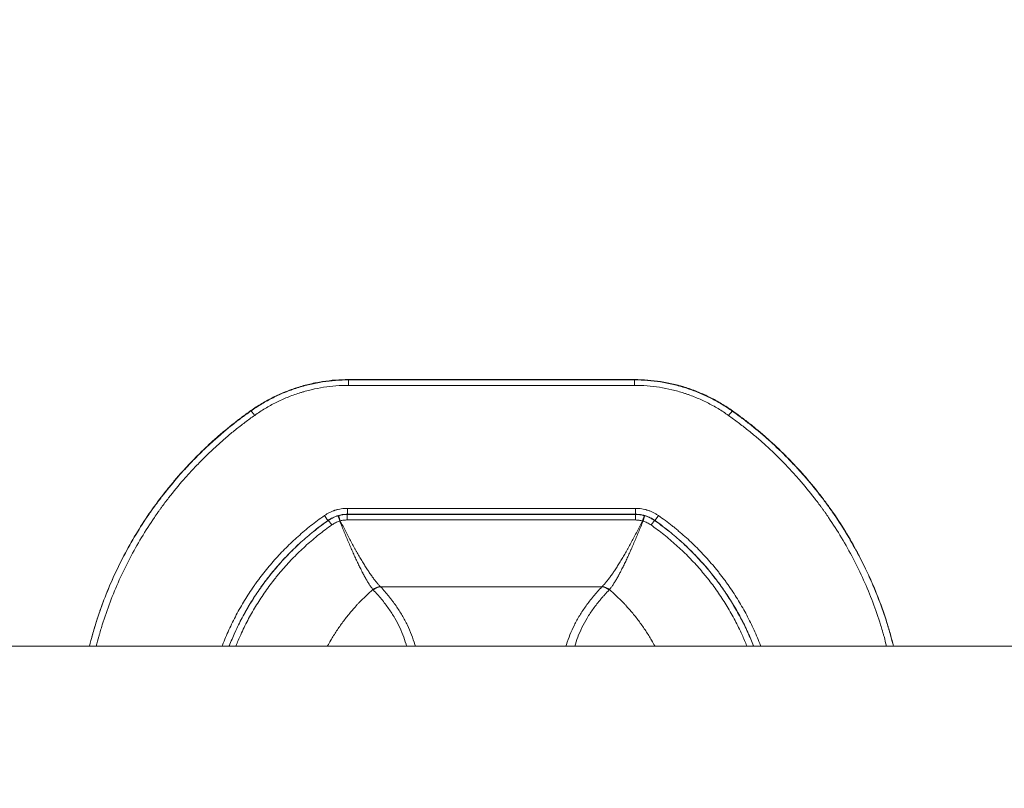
# Model space of a CAD drawing. Header units: millimetres. Extents: x -10 to 594, y 0 to 420.
# Tile 248 of 256: x 210.99 to 218.38, y 238.87 to 244.64. Entities that reach past the tile are written whole.
import ezdxf

# ---------------------------------------------------------------- set-up
doc = ezdxf.new("R2010")
doc.units = ezdxf.units.MM
doc.layers.add('1', color=7, linetype='Continuous', true_color=0xffffff)

msp = doc.modelspace()

# ---------------------------------------------------------------- linework, layer by layer
at = {"layer": '1', "color": 155, "linetype": 'Continuous', "lineweight": 13}
for p, q in [((213.4459, 240.927), (213.4458, 240.9256)), ((215.6089, 240.9255), (215.609, 240.927)), ((213.3022, 240.8801), (213.3023, 240.8814)), ((215.7526, 240.8813), (215.7525, 240.88)), ((215.356, 240.382), (213.6955, 240.382))]:
    msp.add_line(p, q, dxfattribs=at)
at = {"layer": '1', "color": 155, "linetype": 'Continuous', "lineweight": 18}
msp.add_line((257.0753, 239.935), (209.8742, 239.935), dxfattribs=at)
msp.add_line((257.0753, 239.935), (209.8742, 239.935), dxfattribs=at)
at = {"layer": '1', "color": 155, "linetype": 'Continuous', "lineweight": 13}
for centre, major_axis, ratio, start_param, end_param in [((213.4552, 241.8859), (0, -0.05), 0.003341, 3.176495, 4.521793), ((215.6013, 241.8859), (0, -0.05), 0.003341, 3.176495, 4.521793), ((212.7506, 241.6615), (0.0289, -0.0408), 0.096842, 1.712502, 3.114838), ((216.3072, 241.6603), (-0.029, -0.0408), 0.102431, 3.172199, 4.574804), ((213.2736, 240.9223), (-0.0288, 0.0409), 0.05969, 1.661031, 3.1149), ((213.3908, 240.8679), (-0.0138, 0.0481), 0.003823, 4.880907, 6.250547), ((213.3929, 240.8685), (-0.0133, 0.0482), 0.045276, 4.887101, 6.250377), ((213.4458, 240.8756), (0, 0.05), 0.003341, 0.034902, 1.400825), ((213.4459, 240.977), (0, 0.05), 0.003341, 3.176495, 4.599709), ((215.6089, 240.8756), (0, 0.05), 0.003341, 0.034902, 1.400825), ((215.609, 240.9769), (0, 0.05), 0.003341, 3.176495, 4.599709), ((215.6618, 240.8684), (0.0133, 0.0482), 0.051716, 0.034589, 1.397865), ((215.6638, 240.8678), (0.0138, 0.0481), 0.010252, 0.034477, 1.404116), ((215.7813, 240.9222), (0.0288, 0.0409), 0.065143, 3.172143, 4.626014), ((213.3309, 240.8392), (-0.0288, 0.0409), 0.055729, 4.855282, 6.256499), ((215.7238, 240.8391), (0.0288, 0.0409), 0.061185, 0.030543, 1.431756), ((213.6935, 240.29), (-0.0758, -0.0652), 0.902823, 4.053669, 4.665478), ((213.6956, 240.2877), (-0.0736, -0.0677), 0.902701, 4.020769, 4.634929), ((215.3561, 240.2876), (-0.0729, 0.0684), 0.900735, 4.801174, 5.415334), ((215.3582, 240.2899), (-0.0751, 0.066), 0.90093, 4.770978, 5.382787)]:
    msp.add_ellipse(centre, major_axis=major_axis, ratio=ratio, start_param=start_param, end_param=end_param, dxfattribs=at)
at = {"layer": '1', "color": 155, "linetype": 'Continuous', "lineweight": 18}
for points, degree, knots in [([(284.5775, 228.952), (284.0629, 228.9537), (280.55, 228.9634), (275.5603, 228.9666), (269.0914, 228.9802), (261.365, 228.9915), (253.093, 229.0168), (246.1426, 229.049), (237.9324, 229.0832), (229.7221, 229.1468), (221.4104, 229.2176), (213.4798, 229.2702), (206.5459, 229.3815), (201.6653, 229.4947), (198.0087, 229.6097), (195.2838, 229.7122), (192.5623, 229.8322), (189.8445, 229.9721), (187.1323, 230.1347), (184.0013, 230.3579), (180.6656, 230.6437), (177.6764, 230.9464), (175.0308, 231.254), (172.7261, 231.5541), (170.7602, 231.8342), (169.0929, 232.0893), (167.4314, 232.3618), (165.7771, 232.6521), (164.1317, 232.9614), (162.4961, 233.2899), (160.8704, 233.6384), (159.2551, 234.0075), (157.6503, 234.3986), (156.0563, 234.8116), (154.4731, 235.2471), (153.0632, 235.6582), (151.8138, 236.0415), (150.5694, 236.4394), (149.3323, 236.855), (148.3094, 237.2112), (147.2341, 237.598), (146.0135, 238.0515), (144.899, 238.4795), (143.9937, 238.8395), (142.8887, 239.2923), (141.6886, 239.7983), (140.4932, 240.3166), (139.2067, 240.8922), (137.7303, 241.5763), (136.264, 242.2794), (134.678, 243.0648), (132.8161, 244.0185), (131.1016, 244.9316), (129.3667, 245.8869), (127.7818, 246.7884), (126.4595, 247.5595), (125.26, 248.2694), (124.2258, 248.9078), (123.5002, 249.3548), (122.9184, 249.7159), (122.4836, 249.9833)], 5, [0, 0, 0, 0, 0, 0, 0.015283, 0.104343, 0.148209, 0.192151, 0.229502, 0.260994, 0.310796, 0.392089, 0.436031, 0.476403, 0.496728, 0.517047, 0.537355, 0.544946, 0.557655, 0.577946, 0.598232, 0.618517, 0.638809, 0.657882, 0.668046, 0.678219, 0.688402, 0.698585, 0.708746, 0.718887, 0.729009, 0.739114, 0.749204, 0.759282, 0.76935, 0.779412, 0.78947, 0.799529, 0.804424, 0.809593, 0.819664, 0.829745, 0.833077, 0.83984, 0.849951, 0.856739, 0.860082, 0.870232, 0.880405, 0.890596, 0.900782, 0.910962, 0.921136, 0.935843, 0.956181, 0.961791, 0.973179, 0.97845, 0.983951, 1, 1, 1, 1, 1, 1]), ([(122.4836, 249.9833), (122.9184, 249.7159), (123.5002, 249.3548), (124.2258, 248.9078), (125.26, 248.2694), (126.4595, 247.5595), (127.7818, 246.7884), (129.3667, 245.8869), (131.1016, 244.9316), (132.8161, 244.0185), (134.678, 243.0648), (136.264, 242.2794), (137.7303, 241.5763), (139.2067, 240.8922), (140.4932, 240.3166), (141.6886, 239.7983), (142.8887, 239.2923), (143.9937, 238.8395), (144.899, 238.4795), (146.0135, 238.0515), (147.2341, 237.598), (148.3094, 237.2112), (149.3323, 236.855), (150.5694, 236.4394), (151.8138, 236.0415), (153.0632, 235.6582), (154.4731, 235.2471), (156.0563, 234.8116), (157.6503, 234.3986), (159.2551, 234.0075), (160.8704, 233.6384), (162.4961, 233.2899), (164.1317, 232.9614), (165.7771, 232.6521), (167.4314, 232.3618), (169.0929, 232.0893), (170.7602, 231.8342), (172.7261, 231.5541), (175.0308, 231.254), (177.6764, 230.9464), (180.6656, 230.6437), (184.0013, 230.3579), (187.1323, 230.1347), (189.8445, 229.9721), (192.5623, 229.8322), (195.2838, 229.7122), (198.0087, 229.6097), (201.6653, 229.4947), (206.5459, 229.3815), (213.4798, 229.2702), (221.4104, 229.2176), (229.7221, 229.1468), (237.9324, 229.0832), (246.1426, 229.049), (253.093, 229.0168), (261.365, 228.9915), (269.0914, 228.9802), (275.5603, 228.9666), (280.55, 228.9634), (284.0629, 228.9537), (284.5775, 228.952)], 5, [0, 0, 0, 0, 0, 0, 0.016049, 0.02155, 0.026821, 0.038209, 0.043819, 0.064157, 0.078864, 0.089038, 0.099218, 0.109404, 0.119595, 0.129768, 0.139918, 0.143261, 0.150049, 0.16016, 0.166923, 0.170255, 0.180336, 0.190407, 0.195576, 0.200471, 0.21053, 0.220588, 0.23065, 0.240718, 0.250796, 0.260886, 0.270991, 0.281113, 0.291254, 0.301415, 0.311598, 0.321781, 0.331954, 0.342118, 0.361191, 0.381483, 0.401768, 0.422054, 0.442345, 0.455054, 0.462645, 0.482953, 0.503272, 0.523597, 0.563969, 0.607911, 0.689204, 0.739006, 0.770498, 0.807849, 0.851791, 0.895657, 0.984717, 1, 1, 1, 1, 1, 1]), ([(284.8918, 228.8329), (284.3143, 228.8347), (280.7384, 228.844), (275.6857, 228.8459), (269.1536, 228.8579), (261.3639, 228.8673), (253.0915, 228.8905), (246.1409, 228.9208), (237.9303, 228.953), (229.7195, 229.0144), (221.4076, 229.0831), (213.4743, 229.1337), (206.536, 229.2433), (201.6513, 229.3553), (197.9908, 229.4694), (195.2621, 229.5714), (192.5362, 229.6908), (189.8134, 229.8303), (187.0949, 229.9925), (183.9554, 230.2156), (180.6096, 230.5014), (177.61, 230.8043), (174.9544, 231.1123), (172.6406, 231.413), (170.6666, 231.6937), (168.9917, 231.9496), (167.3224, 232.2229), (165.66, 232.5142), (164.006, 232.8246), (162.3615, 233.1545), (160.7268, 233.5044), (159.102, 233.8752), (157.4877, 234.2682), (155.8839, 234.6833), (154.2909, 235.121), (152.8716, 235.5344), (151.614, 235.9199), (150.3621, 236.3198), (149.1175, 236.7376), (148.0877, 237.0959), (147.0058, 237.4848), (145.7785, 237.9403), (144.6577, 238.3704), (143.7468, 238.7323), (142.6362, 239.187), (141.4304, 239.6951), (140.2293, 240.2154), (138.9366, 240.7935), (137.454, 241.4799), (135.9818, 242.1854), (134.3901, 242.973), (132.5222, 243.9292), (130.802, 244.8447), (129.0623, 245.8022), (127.4732, 246.7053), (126.1482, 247.4776), (124.9458, 248.1888), (123.9094, 248.8282), (123.1824, 249.2757), (122.5998, 249.6372), (122.1647, 249.9045)], 5, [0, 0, 0, 0, 0, 0, 0.017123, 0.106016, 0.1498, 0.19366, 0.230941, 0.262374, 0.312083, 0.393224, 0.437084, 0.477381, 0.497668, 0.517949, 0.53822, 0.545796, 0.558481, 0.578734, 0.598982, 0.619229, 0.639484, 0.658521, 0.668666, 0.67882, 0.688984, 0.699148, 0.70929, 0.719412, 0.729515, 0.739601, 0.749672, 0.759731, 0.769781, 0.779824, 0.789864, 0.799904, 0.80479, 0.809948, 0.820001, 0.830063, 0.833388, 0.840139, 0.850232, 0.857006, 0.860343, 0.870475, 0.880628, 0.8908, 0.900968, 0.911128, 0.921284, 0.935963, 0.956263, 0.961862, 0.973229, 0.97849, 0.983981, 1, 1, 1, 1, 1, 1]), ([(122.1647, 249.9045), (122.5998, 249.6372), (123.1824, 249.2757), (123.9094, 248.8282), (124.9458, 248.1888), (126.1482, 247.4776), (127.4732, 246.7053), (129.0623, 245.8022), (130.802, 244.8447), (132.5222, 243.9292), (134.3901, 242.973), (135.9818, 242.1854), (137.454, 241.4799), (138.9366, 240.7935), (140.2293, 240.2154), (141.4304, 239.6951), (142.6362, 239.187), (143.7468, 238.7323), (144.6577, 238.3704), (145.7785, 237.9403), (147.0058, 237.4848), (148.0877, 237.0959), (149.1175, 236.7376), (150.3621, 236.3198), (151.614, 235.9199), (152.8716, 235.5344), (154.2909, 235.121), (155.8839, 234.6833), (157.4877, 234.2682), (159.102, 233.8752), (160.7268, 233.5044), (162.3615, 233.1545), (164.006, 232.8246), (165.66, 232.5142), (167.3224, 232.2229), (168.9917, 231.9496), (170.6666, 231.6937), (172.6406, 231.413), (174.9544, 231.1123), (177.61, 230.8043), (180.6096, 230.5014), (183.9554, 230.2156), (187.0949, 229.9925), (189.8134, 229.8303), (192.5362, 229.6908), (195.2621, 229.5714), (197.9908, 229.4694), (201.6513, 229.3553), (206.536, 229.2433), (213.4743, 229.1337), (221.4076, 229.0831), (229.7195, 229.0144), (237.9303, 228.953), (246.1409, 228.9208), (253.0915, 228.8905), (261.3639, 228.8673), (269.1536, 228.8579), (275.6857, 228.8459), (280.7384, 228.844), (284.3143, 228.8347), (284.8918, 228.8329)], 5, [0, 0, 0, 0, 0, 0, 0.016019, 0.02151, 0.026771, 0.038138, 0.043737, 0.064037, 0.078716, 0.088872, 0.099032, 0.1092, 0.119372, 0.129525, 0.139657, 0.142994, 0.149768, 0.159861, 0.166612, 0.169937, 0.179999, 0.190052, 0.19521, 0.200096, 0.210136, 0.220176, 0.230219, 0.240269, 0.250328, 0.260399, 0.270485, 0.280588, 0.29071, 0.300852, 0.311016, 0.32118, 0.331334, 0.341479, 0.360516, 0.380771, 0.401018, 0.421266, 0.441519, 0.454204, 0.46178, 0.482051, 0.502332, 0.522619, 0.562916, 0.606776, 0.687917, 0.737626, 0.769059, 0.80634, 0.8502, 0.893984, 0.982877, 1, 1, 1, 1, 1, 1]), ([(130.6289, 243.3076), (130.8637, 243.1835), (131.3909, 242.9065), (132.213, 242.4799), (133.3342, 241.91), (134.7615, 241.2052), (136.26, 240.4886), (137.7707, 239.7907), (139.0908, 239.2018), (140.3168, 238.6719), (141.5469, 238.1548), (142.6819, 237.6911), (143.6181, 237.3201), (144.7661, 236.8807), (146.0214, 236.4159), (147.1314, 236.018), (148.1901, 235.6506), (149.467, 235.2232), (150.7522, 234.8138), (152.0447, 234.4189), (153.5039, 233.9951), (155.1391, 233.5472), (156.7843, 233.1229), (158.4395, 232.7215), (160.1041, 232.343), (161.7775, 231.9862), (163.4594, 231.6504), (165.1496, 231.3345), (166.8469, 231.0386), (168.5495, 230.7613), (170.2563, 230.502), (172.2642, 230.2182), (174.6169, 229.9145), (177.3154, 229.6037), (180.3599, 229.2988), (183.7491, 229.0122), (186.9254, 228.7892), (189.6719, 228.6276), (192.4167, 228.4893), (195.1618, 228.3713), (197.9076, 228.271), (201.586, 228.1593), (206.4897, 228.051), (213.4483, 227.9469), (221.3931, 227.9028), (229.7054, 227.8412), (237.9192, 227.7866), (246.1325, 227.7612), (253.0843, 227.7367), (261.3592, 227.7204), (269.3568, 227.7174), (276.097, 227.7106), (281.3557, 227.7137), (285.1358, 227.7053), (285.9197, 227.703)], 5, [0, 0, 0, 0, 0, 0, 0.00874, 0.019595, 0.030455, 0.041323, 0.052195, 0.063047, 0.073876, 0.077443, 0.084684, 0.095471, 0.102687, 0.106241, 0.116996, 0.12774, 0.133254, 0.138476, 0.149208, 0.159939, 0.170674, 0.181415, 0.192166, 0.202931, 0.213711, 0.22451, 0.235328, 0.246169, 0.257032, 0.267897, 0.278749, 0.289592, 0.309941, 0.331589, 0.353231, 0.374873, 0.39652, 0.410078, 0.418176, 0.439843, 0.461519, 0.483203, 0.526275, 0.573154, 0.659881, 0.713012, 0.746609, 0.786457, 0.833337, 0.880134, 0.975148, 1, 1, 1, 1, 1, 1]), ([(285.9197, 227.703), (285.1358, 227.7053), (281.3557, 227.7137), (276.097, 227.7106), (269.3568, 227.7174), (261.3592, 227.7204), (253.0843, 227.7367), (246.1325, 227.7612), (237.9192, 227.7866), (229.7054, 227.8412), (221.3931, 227.9028), (213.4483, 227.9469), (206.4897, 228.051), (201.586, 228.1593), (197.9076, 228.271), (195.1618, 228.3713), (192.4167, 228.4893), (189.6719, 228.6276), (186.9254, 228.7892), (183.7491, 229.0122), (180.3599, 229.2988), (177.3154, 229.6037), (174.6169, 229.9145), (172.2642, 230.2182), (170.2563, 230.502), (168.5495, 230.7613), (166.8469, 231.0386), (165.1496, 231.3345), (163.4594, 231.6504), (161.7775, 231.9862), (160.1041, 232.343), (158.4395, 232.7215), (156.7843, 233.1229), (155.1391, 233.5472), (153.5039, 233.9951), (152.0447, 234.4189), (150.7522, 234.8138), (149.467, 235.2232), (148.1901, 235.6506), (147.1314, 236.018), (146.0214, 236.4159), (144.7661, 236.8807), (143.6181, 237.3201), (142.6819, 237.6911), (141.5469, 238.1548), (140.3168, 238.6719), (139.0908, 239.2018), (137.7707, 239.7907), (136.26, 240.4886), (134.7615, 241.2052), (133.3342, 241.91), (132.213, 242.4799), (131.3909, 242.9065), (130.8637, 243.1835), (130.6289, 243.3076)], 5, [0, 0, 0, 0, 0, 0, 0.024852, 0.119866, 0.166663, 0.213543, 0.253391, 0.286988, 0.340119, 0.426846, 0.473725, 0.516797, 0.538481, 0.560157, 0.581824, 0.589922, 0.60348, 0.625127, 0.646769, 0.668411, 0.690059, 0.710408, 0.721251, 0.732103, 0.742968, 0.753831, 0.764672, 0.77549, 0.786289, 0.797069, 0.807834, 0.818585, 0.829326, 0.840061, 0.850792, 0.861524, 0.866746, 0.87226, 0.883004, 0.893759, 0.897313, 0.904529, 0.915316, 0.922557, 0.926124, 0.936953, 0.947805, 0.958677, 0.969545, 0.980405, 0.99126, 1, 1, 1, 1, 1, 1]), ([(212.7218, 241.7024), (212.7485, 241.7213), (212.7759, 241.7391), (212.8316, 241.7725), (212.8885, 241.8036), (212.9477, 241.8303), (213.0079, 241.8548), (213.0387, 241.8659), (213.0856, 241.8809), (213.1013, 241.8856), (213.1328, 241.8943), (213.1486, 241.8984), (213.1962, 241.9096), (213.26, 241.922), (213.3246, 241.9296), (213.3896, 241.9346), (213.4223, 241.9359), (213.4552, 241.9359)], 3, [0, 0, 0, 0, 0.125, 0.125, 0.25, 0.375, 0.375, 0.5, 0.5, 0.5625, 0.5625, 0.625, 0.625, 0.75, 0.875, 0.875, 1, 1, 1, 1]), ([(212.7221, 241.7054), (212.7488, 241.7243), (212.7761, 241.7421), (212.832, 241.7755), (212.8889, 241.8067), (212.9482, 241.8335), (212.9936, 241.8519), (213.0127, 241.8592), (213.032, 241.8661), (213.0397, 241.8688), (213.0436, 241.8702), (213.0553, 241.8741), (213.0631, 241.8767), (213.102, 241.8891), (213.1334, 241.8978), (213.1967, 241.9127), (213.2604, 241.9251), (213.3249, 241.9327), (213.3899, 241.9377), (213.4225, 241.939), (213.4555, 241.939)], 3, [0, 0, 0, 0, 0.125, 0.125, 0.25, 0.375, 0.375, 0.4375, 0.453125, 0.453125, 0.46875, 0.46875, 0.5, 0.5, 0.625, 0.625, 0.75, 0.875, 0.875, 1, 1, 1, 1]), ([(213.455, 241.8954), (213.4234, 241.8954), (213.3919, 241.8942), (213.3295, 241.8893), (213.2674, 241.882), (213.206, 241.87), (213.1603, 241.8591), (213.1375, 241.8533), (213.1149, 241.8467), (213.0998, 241.8422), (213.0922, 241.8399), (213.0546, 241.8278), (213.0251, 241.8171), (212.9672, 241.7934), (212.9104, 241.7676), (212.8558, 241.7376), (212.8023, 241.7054), (212.7761, 241.6883), (212.7504, 241.6701)], 3, [0, 0, 0, 0, 0.125, 0.125, 0.25, 0.375, 0.375, 0.4375, 0.46875, 0.46875, 0.5, 0.5, 0.625, 0.625, 0.75, 0.875, 0.875, 1, 1, 1, 1]), ([(215.6016, 241.9389), (215.6346, 241.9389), (215.6674, 241.9376), (215.7326, 241.9325), (215.7975, 241.9249), (215.8617, 241.9123), (215.9095, 241.901), (215.9293, 241.8959), (215.9531, 241.8891), (215.961, 241.8868), (215.9728, 241.8833), (215.9806, 241.8808), (216.0197, 241.8683), (216.0504, 241.8571), (216.1105, 241.8325), (216.1696, 241.8057), (216.2265, 241.7745), (216.2822, 241.741), (216.3096, 241.7231), (216.3363, 241.7041)], 3, [0, 0, 0, 0, 0.125, 0.125, 0.25, 0.375, 0.375, 0.4375, 0.453125, 0.46875, 0.46875, 0.5, 0.5, 0.625, 0.625, 0.75, 0.875, 0.875, 1, 1, 1, 1]), ([(211.5294, 240.0096), (211.5386, 240.043), (211.5483, 240.0763), (211.5678, 240.1388), (211.5774, 240.168), (211.59, 240.2044), (211.5926, 240.2117), (211.5977, 240.2262), (211.6055, 240.2479), (211.635, 240.3272), (211.6643, 240.3977), (211.7145, 240.5088), (211.7411, 240.5634), (211.7975, 240.6709), (211.8273, 240.7238), (211.8898, 240.8278), (211.9227, 240.8789), (211.9915, 240.9794), (212.0276, 241.0287), (212.0699, 241.0831), (212.0747, 241.0892), (212.0842, 241.1012), (212.089, 241.1072), (212.1034, 241.1252), (212.1324, 241.1608), (212.1621, 241.1957), (212.2023, 241.2415), (212.2228, 241.2641), (212.2642, 241.3087), (212.2852, 241.3306), (212.3277, 241.3738), (212.3493, 241.3951), (212.393, 241.4371), (212.4152, 241.4577), (212.4601, 241.4984), (212.4829, 241.5183), (212.529, 241.5576), (212.5524, 241.5769), (212.5998, 241.6148), (212.6239, 241.6334), (212.6725, 241.6699), (212.6972, 241.6878), (212.7221, 241.7054)], 3, [0, 0, 0, 0, 0.049019, 0.049019, 0.092245, 0.092245, 0.103052, 0.103052, 0.113858, 0.135472, 0.221924, 0.221924, 0.308377, 0.308377, 0.39483, 0.39483, 0.481283, 0.481283, 0.567736, 0.567736, 0.578542, 0.578542, 0.589349, 0.589349, 0.610962, 0.654189, 0.654189, 0.697415, 0.697415, 0.740641, 0.740641, 0.783868, 0.783868, 0.827094, 0.827094, 0.870321, 0.870321, 0.913547, 0.913547, 0.956774, 0.956774, 1, 1, 1, 1]), ([(216.3363, 241.7041), (216.3609, 241.6866), (216.3852, 241.6689), (216.4333, 241.6327), (216.4571, 241.6143), (216.504, 241.5769), (216.5272, 241.5578), (216.573, 241.5189), (216.5955, 241.4992), (216.6623, 241.4388), (216.7057, 241.3973), (216.769, 241.3329), (216.7898, 241.3112), (216.8309, 241.267), (216.8511, 241.2446), (216.911, 241.1763), (216.9498, 241.1295), (216.9968, 241.0693), (217.0108, 241.0511), (217.0246, 241.0327), (217.0338, 241.0204), (217.0384, 241.0142), (217.0611, 240.9832), (217.0789, 240.9582), (217.1309, 240.8825), (217.164, 240.8312), (217.2269, 240.7269), (217.2567, 240.6739), (217.3131, 240.5663), (217.3398, 240.5116), (217.3899, 240.4007), (217.4134, 240.3444), (217.4571, 240.2301), (217.4773, 240.172), (217.4981, 240.1058), (217.5003, 240.0984), (217.5048, 240.0836), (217.5115, 240.0615), (217.5265, 240.0097), (217.5382, 239.9652), (217.5456, 239.9354), (217.5456, 239.9354), (217.5456, 239.9353)], 3, [0, 0, 0, 0, 0.041666, 0.041666, 0.083332, 0.083332, 0.124997, 0.124997, 0.166663, 0.166663, 0.249995, 0.249995, 0.291661, 0.291661, 0.333326, 0.333326, 0.416658, 0.416658, 0.437491, 0.447907, 0.447907, 0.458324, 0.458324, 0.49999, 0.49999, 0.583321, 0.583321, 0.666653, 0.666653, 0.749984, 0.749984, 0.833316, 0.833316, 0.916648, 0.916648, 0.927064, 0.927064, 0.93748, 0.958313, 0.999979, 0.999979, 1, 1, 1, 1]), ([(213.3023, 240.8814), (213.2685, 240.8576), (213.2025, 240.8082), (213.1086, 240.7289), (213.0494, 240.6728), (212.9918, 240.6149), (212.9639, 240.5851), (212.9097, 240.5238), (212.8834, 240.4924), (212.8453, 240.4438), (212.8328, 240.4274), (212.8144, 240.4025), (212.8083, 240.3941), (212.7963, 240.3773), (212.7903, 240.3688), (212.7609, 240.3263), (212.7385, 240.2918), (212.6959, 240.2218), (212.6555, 240.1506), (212.6032, 240.0441), (212.5729, 239.9724), (212.5594, 239.9379)], 3, [0, 0, 0, 0, 0.100964, 0.201928, 0.302893, 0.302893, 0.403857, 0.403857, 0.504821, 0.504821, 0.555303, 0.555303, 0.580544, 0.580544, 0.605785, 0.605785, 0.706749, 0.706749, 0.807714, 0.908678, 1, 1, 1, 1])]:
    msp.add_open_spline(points, degree=degree, knots=knots, dxfattribs=at)
at = {"layer": '1', "color": 155, "linetype": 'Continuous', "lineweight": 13}
for points, knots in [([(215.6011, 241.8953), (215.0524, 241.8953), (214.5037, 241.8954), (213.8217, 241.8954), (213.6883, 241.8954), (213.5217, 241.8954), (213.4883, 241.8954), (213.455, 241.8954)], [0, 0, 0, 0, 0.767022, 0.767022, 0.953404, 0.953404, 1, 1, 1, 1]), ([(216.307, 241.6688), (216.2814, 241.6871), (216.2551, 241.7044), (216.2015, 241.7367), (216.1468, 241.7669), (216.0899, 241.7928), (216.0464, 241.8106), (216.0245, 241.8191), (216.0022, 241.827), (215.9873, 241.8322), (215.9798, 241.8346), (215.9421, 241.8468), (215.9118, 241.8552), (215.8507, 241.8697), (215.7892, 241.8818), (215.727, 241.8892), (215.6644, 241.8941), (215.6328, 241.8953), (215.6011, 241.8953)], [0, 0, 0, 0, 0.125, 0.125, 0.25, 0.375, 0.375, 0.4375, 0.46875, 0.46875, 0.5, 0.5, 0.625, 0.625, 0.75, 0.875, 0.875, 1, 1, 1, 1]), ([(215.6013, 241.9358), (215.6343, 241.9358), (215.6671, 241.9345), (215.7322, 241.9295), (215.7969, 241.9219), (215.8609, 241.9093), (215.9244, 241.8943), (215.956, 241.8856), (215.9952, 241.873), (216.003, 241.8704), (216.0185, 241.8651), (216.0263, 241.8624), (216.0493, 241.854), (216.0646, 241.8481), (216.1099, 241.8297), (216.1691, 241.8028), (216.2261, 241.7715), (216.2819, 241.738), (216.3093, 241.7201), (216.336, 241.7011)], [0, 0, 0, 0, 0.125, 0.125, 0.25, 0.375, 0.375, 0.5, 0.5, 0.53125, 0.53125, 0.5625, 0.5625, 0.625, 0.625, 0.75, 0.875, 0.875, 1, 1, 1, 1]), ([(211.5106, 239.9363), (211.5177, 239.9648), (211.5253, 239.9932), (211.5353, 240.029), (211.5374, 240.0364), (211.5417, 240.0512), (211.5481, 240.0734), (211.5549, 240.0954), (211.5778, 240.1686), (211.5978, 240.2263), (211.6412, 240.34), (211.6645, 240.3961), (211.7145, 240.5066), (211.741, 240.561), (211.7974, 240.6684), (211.8271, 240.7213), (211.8899, 240.8255), (211.9228, 240.8768), (211.9661, 240.9399), (211.9749, 240.9525), (211.9882, 240.9713), (211.9927, 240.9775), (212.0016, 240.9899), (212.0061, 240.9961), (212.0287, 241.027), (212.0472, 241.0514), (212.1034, 241.1236), (212.1615, 241.1938), (212.2224, 241.2612), (212.2636, 241.3055), (212.2845, 241.3274), (212.327, 241.3705), (212.3485, 241.3917), (212.3921, 241.4336), (212.4142, 241.4542), (212.4591, 241.4948), (212.4819, 241.5148), (212.5281, 241.5541), (212.5515, 241.5734), (212.599, 241.6114), (212.6231, 241.6301), (212.672, 241.6667), (212.6968, 241.6847), (212.7218, 241.7024)], [0, 0, 0, 0, 0.039947, 0.039947, 0.050382, 0.050382, 0.060817, 0.081688, 0.081688, 0.165171, 0.165171, 0.248654, 0.248654, 0.332137, 0.332137, 0.41562, 0.41562, 0.499103, 0.499103, 0.519973, 0.519973, 0.530409, 0.530409, 0.540844, 0.540844, 0.582585, 0.582585, 0.666068, 0.70781, 0.70781, 0.749551, 0.749551, 0.791293, 0.791293, 0.833034, 0.833034, 0.874776, 0.874776, 0.916517, 0.916517, 0.958259, 0.958259, 1, 1, 1, 1]), ([(212.7504, 241.6701), (212.7257, 241.6526), (212.7013, 241.6347), (212.6532, 241.5985), (212.6295, 241.58), (212.5827, 241.5425), (212.5596, 241.5234), (212.5141, 241.4845), (212.4917, 241.4647), (212.4475, 241.4245), (212.4257, 241.4041), (212.3827, 241.3627), (212.3616, 241.3417), (212.3198, 241.2991), (212.2992, 241.2775), (212.2587, 241.2337), (212.2387, 241.2115), (212.1797, 241.1439), (212.1415, 241.0976), (212.0862, 241.0263), (212.0636, 240.9962), (212.0415, 240.9655), (212.0327, 240.9532), (212.0283, 240.9471), (212.0152, 240.9285), (212.0066, 240.9161), (211.964, 240.8537), (211.9315, 240.803), (211.8699, 240.7001), (211.8406, 240.6478), (211.7853, 240.5418), (211.7591, 240.488), (211.71, 240.3789), (211.6871, 240.3235), (211.6445, 240.2112), (211.6248, 240.1543), (211.6023, 240.082), (211.5957, 240.0603), (211.5893, 240.0384), (211.5852, 240.0238), (211.5831, 240.0165), (211.5743, 239.9849), (211.5678, 239.9605), (211.5617, 239.9361)], [0, 0, 0, 0, 0.041963, 0.041963, 0.083926, 0.083926, 0.125889, 0.125889, 0.167852, 0.167852, 0.209815, 0.209815, 0.251778, 0.251778, 0.293741, 0.293741, 0.335704, 0.335704, 0.41963, 0.41963, 0.461593, 0.472084, 0.472084, 0.482575, 0.482575, 0.503556, 0.503556, 0.587482, 0.587482, 0.671408, 0.671408, 0.755335, 0.755335, 0.839261, 0.839261, 0.923187, 0.923187, 0.944168, 0.954659, 0.954659, 0.96515, 0.96515, 1, 1, 1, 1]), ([(217.4931, 239.9361), (217.487, 239.9603), (217.4806, 239.9844), (217.4719, 240.0158), (217.4698, 240.0231), (217.4656, 240.0377), (217.4593, 240.0595), (217.4527, 240.0812), (217.4302, 240.1534), (217.4105, 240.2103), (217.368, 240.3225), (217.3451, 240.3778), (217.2962, 240.4869), (217.2701, 240.5407), (217.215, 240.6467), (217.1858, 240.6989), (217.1243, 240.8018), (217.0919, 240.8525), (217.0494, 240.9148), (217.0408, 240.9273), (217.0277, 240.9458), (217.0233, 240.952), (217.0145, 240.9643), (216.9924, 240.9949), (216.9698, 241.025), (216.9147, 241.0963), (216.8766, 241.1426), (216.8178, 241.2102), (216.7978, 241.2324), (216.7574, 241.2762), (216.7369, 241.2979), (216.6744, 241.3618), (216.6316, 241.4033), (216.5654, 241.4635), (216.543, 241.4832), (216.4975, 241.5221), (216.4745, 241.5412), (216.4277, 241.5787), (216.404, 241.5972), (216.356, 241.6334), (216.3316, 241.6513), (216.307, 241.6688)], [0, 0, 0, 0, 0.034546, 0.034546, 0.045041, 0.045041, 0.055535, 0.076523, 0.076523, 0.160475, 0.160475, 0.244428, 0.244428, 0.32838, 0.32838, 0.412333, 0.412333, 0.496285, 0.496285, 0.517273, 0.517273, 0.527767, 0.527767, 0.538261, 0.580238, 0.580238, 0.66419, 0.66419, 0.706166, 0.706166, 0.748143, 0.748143, 0.832095, 0.832095, 0.874071, 0.874071, 0.916048, 0.916048, 0.958024, 0.958024, 1, 1, 1, 1]), ([(216.336, 241.7011), (216.361, 241.6834), (216.3857, 241.6654), (216.4345, 241.6287), (216.4585, 241.6101), (216.506, 241.5721), (216.5294, 241.5528), (216.5755, 241.5135), (216.5983, 241.4936), (216.6655, 241.4327), (216.7091, 241.3908), (216.7725, 241.3261), (216.7934, 241.3042), (216.8345, 241.2599), (216.8547, 241.2374), (216.9145, 241.169), (216.9532, 241.1222), (217.0093, 241.0501), (217.0323, 241.0196), (217.0547, 240.9886), (217.0637, 240.9762), (217.0681, 240.97), (217.0814, 240.9512), (217.0902, 240.9386), (217.1334, 240.8755), (217.1663, 240.8242), (217.2289, 240.7201), (217.2586, 240.6672), (217.3147, 240.5599), (217.3412, 240.5054), (217.391, 240.395), (217.4143, 240.339), (217.4576, 240.2253), (217.4776, 240.1677), (217.5005, 240.0946), (217.5072, 240.0726), (217.5136, 240.0505), (217.5179, 240.0357), (217.52, 240.0283), (217.53, 239.9927), (217.5374, 239.9645), (217.5445, 239.9362)], [0, 0, 0, 0, 0.041754, 0.041754, 0.083507, 0.083507, 0.125261, 0.125261, 0.167015, 0.167015, 0.250522, 0.250522, 0.292276, 0.292276, 0.334029, 0.334029, 0.417537, 0.417537, 0.45929, 0.469729, 0.469729, 0.480167, 0.480167, 0.501044, 0.501044, 0.584551, 0.584551, 0.668058, 0.668058, 0.751566, 0.751566, 0.835073, 0.835073, 0.91858, 0.91858, 0.939457, 0.949896, 0.949896, 0.960334, 0.960334, 1, 1, 1, 1]), ([(212.5054, 239.935), (212.5065, 239.938), (212.5076, 239.9409), (212.5238, 239.9829), (212.5563, 240.0599), (212.6116, 240.172), (212.653, 240.2446), (212.6967, 240.3161), (212.7197, 240.3513), (212.7498, 240.3946), (212.7559, 240.4032), (212.7682, 240.4204), (212.7744, 240.4289), (212.7933, 240.4543), (212.8061, 240.471), (212.8451, 240.5205), (212.872, 240.5526), (212.9275, 240.6151), (212.9561, 240.6454), (213.015, 240.7044), (213.0756, 240.7616), (213.1717, 240.8423), (213.2391, 240.8926), (213.2737, 240.9169)], [0, 0, 0, 0, 0.007444, 0.007444, 0.1067, 0.205955, 0.305211, 0.305211, 0.404467, 0.404467, 0.42928, 0.42928, 0.454094, 0.454094, 0.503722, 0.503722, 0.602978, 0.602978, 0.702233, 0.702233, 0.801489, 0.900744, 1, 1, 1, 1]), ([(213.2737, 240.9169), (213.28, 240.9213), (213.2929, 240.9297), (213.313, 240.9406), (213.327, 240.9468), (213.3377, 240.9511), (213.3413, 240.9525), (213.3467, 240.9544), (213.3485, 240.9551), (213.3522, 240.9563), (213.354, 240.9569), (213.3632, 240.9598), (213.3779, 240.9638), (213.4003, 240.9682), (213.423, 240.9708), (213.4384, 240.9714), (213.4461, 240.9714)], [0, 0, 0, 0, 0.125, 0.25, 0.375, 0.375, 0.4375, 0.4375, 0.46875, 0.46875, 0.5, 0.5, 0.625, 0.75, 0.875, 1, 1, 1, 1]), ([(213.3022, 240.8801), (213.3079, 240.8841), (213.3196, 240.8917), (213.338, 240.9014), (213.3507, 240.9068), (213.3637, 240.9118), (213.3703, 240.914), (213.3771, 240.9159)], [0, 0, 0, 0, 0.25, 0.5, 0.75, 0.75, 1, 1, 1, 1]), ([(213.4459, 240.927), (213.433, 240.927), (213.4203, 240.926), (213.3953, 240.9221), (213.3829, 240.9192), (213.3691, 240.9149), (213.3676, 240.9144), (213.3646, 240.9134), (213.3631, 240.9128), (213.3585, 240.9112), (213.3555, 240.91), (213.3466, 240.9064), (213.3408, 240.9038), (213.3237, 240.8953), (213.3128, 240.8888), (213.3023, 240.8814)], [0, 0, 0, 0, 0.25, 0.25, 0.5, 0.5, 0.53125, 0.53125, 0.5625, 0.5625, 0.625, 0.625, 0.75, 0.75, 1, 1, 1, 1]), ([(213.3797, 240.9166), (213.3905, 240.9196), (213.4014, 240.9219), (213.4234, 240.9248), (213.4346, 240.9256), (213.4458, 240.9256)], [0, 0, 0, 0, 0.5, 0.5, 1, 1, 1, 1]), ([(213.4461, 240.9714), (214.0004, 240.9714), (214.5548, 240.9713), (215.2425, 240.9713), (215.3758, 240.9713), (215.5425, 240.9713), (215.5758, 240.9713), (215.6092, 240.9713)], [0, 0, 0, 0, 0.768849, 0.768849, 0.95377, 0.95377, 1, 1, 1, 1]), ([(215.6089, 240.9255), (215.6201, 240.9255), (215.6312, 240.9248), (215.6533, 240.9218), (215.6642, 240.9195), (215.675, 240.9166)], [0, 0, 0, 0, 0.5, 0.5, 1, 1, 1, 1]), ([(215.7526, 240.8813), (215.7421, 240.8887), (215.7203, 240.9017), (215.6968, 240.9113), (215.683, 240.9157), (215.6815, 240.9162), (215.6784, 240.9171), (215.6769, 240.9175), (215.6722, 240.9188), (215.6691, 240.9196), (215.6598, 240.9218), (215.6535, 240.923), (215.6346, 240.926), (215.6219, 240.927), (215.609, 240.927)], [0, 0, 0, 0, 0.25, 0.5, 0.5, 0.53125, 0.53125, 0.5625, 0.5625, 0.625, 0.625, 0.75, 0.75, 1, 1, 1, 1]), ([(215.6092, 240.9713), (215.6169, 240.9713), (215.6322, 240.9707), (215.655, 240.9681), (215.67, 240.9652), (215.6812, 240.9625), (215.685, 240.9616), (215.6905, 240.9601), (215.6924, 240.9595), (215.6961, 240.9584), (215.6979, 240.9579), (215.7071, 240.955), (215.7215, 240.9498), (215.7423, 240.9405), (215.7623, 240.9296), (215.7752, 240.9213), (215.7815, 240.9168)], [0, 0, 0, 0, 0.125, 0.25, 0.375, 0.375, 0.4375, 0.4375, 0.46875, 0.46875, 0.5, 0.5, 0.625, 0.75, 0.875, 1, 1, 1, 1]), ([(215.6776, 240.9158), (215.6843, 240.9139), (215.691, 240.9117), (215.7039, 240.9068), (215.7167, 240.9013), (215.735, 240.8916), (215.7467, 240.884), (215.7525, 240.88)], [0, 0, 0, 0, 0.25, 0.25, 0.5, 0.75, 1, 1, 1, 1]), ([(215.7815, 240.9168), (215.816, 240.8926), (215.8498, 240.8674), (215.891, 240.8347), (215.8993, 240.8281), (215.9156, 240.8148), (215.9399, 240.7946), (215.9637, 240.774), (216.0107, 240.7321), (216.0411, 240.7033), (216.1003, 240.6439), (216.129, 240.6133), (216.1708, 240.5662), (216.1914, 240.5423), (216.2114, 240.5179), (216.2247, 240.5015), (216.2313, 240.4933), (216.2508, 240.4684), (216.2636, 240.4516), (216.2824, 240.4262), (216.2886, 240.4176), (216.3008, 240.4005), (216.3069, 240.3919), (216.3369, 240.3487), (216.3597, 240.3135), (216.4031, 240.2422), (216.4443, 240.1697), (216.4994, 240.0578), (216.5316, 239.9809), (216.5475, 239.9397), (216.5484, 239.9374), (216.5492, 239.9351)], [0, 0, 0, 0, 0.099416, 0.099416, 0.12427, 0.12427, 0.149124, 0.198832, 0.198832, 0.298248, 0.298248, 0.397664, 0.397664, 0.447372, 0.472226, 0.472226, 0.49708, 0.49708, 0.546788, 0.546788, 0.571642, 0.571642, 0.596496, 0.596496, 0.695912, 0.695912, 0.795327, 0.894743, 0.994159, 0.994159, 1, 1, 1, 1]), ([(212.5593, 239.937), (212.573, 239.9719), (212.5875, 240.0063), (212.6199, 240.0774), (212.656, 240.1506), (212.7164, 240.2568), (212.7609, 240.3254), (212.8076, 240.3927), (212.832, 240.4258), (212.8606, 240.4623), (212.8638, 240.4664), (212.8703, 240.4745), (212.88, 240.4865), (212.9028, 240.5144), (212.9229, 240.5377), (212.9637, 240.5838), (212.9917, 240.6137), (213.0494, 240.6716), (213.079, 240.6997), (213.14, 240.7542), (213.2026, 240.807), (213.2684, 240.8563), (213.3022, 240.8801)], [0, 0, 0, 0, 0.09201, 0.09201, 0.192897, 0.293785, 0.394673, 0.394673, 0.495561, 0.495561, 0.508172, 0.508172, 0.520783, 0.546005, 0.596449, 0.596449, 0.697337, 0.697337, 0.798224, 0.798224, 0.899112, 1, 1, 1, 1]), ([(213.329, 240.8466), (213.296, 240.8232), (213.2315, 240.7748), (213.1397, 240.697), (213.0817, 240.6418), (213.0253, 240.5849), (212.9979, 240.5556), (212.958, 240.5103), (212.9384, 240.4874), (212.916, 240.46), (212.9065, 240.4482), (212.9003, 240.4403), (212.8971, 240.4363), (212.8691, 240.4004), (212.8453, 240.3679), (212.7997, 240.3018), (212.7562, 240.2346), (212.6971, 240.1303), (212.6619, 240.0585), (212.6327, 239.9941), (212.6207, 239.9659), (212.6092, 239.9373)], [0, 0, 0, 0, 0.102407, 0.204813, 0.30722, 0.30722, 0.409626, 0.409626, 0.460829, 0.486431, 0.499232, 0.499232, 0.512033, 0.512033, 0.614439, 0.614439, 0.716846, 0.819252, 0.921659, 0.921659, 1, 1, 1, 1]), ([(213.3887, 240.876), (213.3833, 240.8743), (213.3728, 240.8706), (213.3627, 240.8661), (213.3477, 240.8587), (213.3382, 240.8531), (213.329, 240.8466)], [0, 0, 0, 0, 0.25, 0.5, 0.5, 1, 1, 1, 1]), ([(213.6383, 240.3614), (213.634, 240.3666), (213.6297, 240.3723), (213.6209, 240.3844), (213.6164, 240.391), (213.6074, 240.4048), (213.5982, 240.4196), (213.5839, 240.4441), (213.574, 240.4621), (213.5677, 240.4738), (213.5665, 240.4762), (213.564, 240.481), (213.5627, 240.4834), (213.5589, 240.4908), (213.5563, 240.4957), (213.5486, 240.5108), (213.5383, 240.5316), (213.5226, 240.5644), (213.5065, 240.5988), (213.4956, 240.6229), (213.4874, 240.6414), (213.4846, 240.6477), (213.4804, 240.6571), (213.479, 240.6603), (213.4762, 240.6666), (213.4693, 240.6826), (213.4567, 240.7117), (213.4399, 240.7514), (213.4229, 240.792), (213.4059, 240.8335), (213.3944, 240.8617), (213.3887, 240.876)], [0, 0, 0, 0, 0.0625, 0.0625, 0.125, 0.125, 0.1875, 0.25, 0.3125, 0.3125, 0.328125, 0.328125, 0.34375, 0.34375, 0.375, 0.375, 0.4375, 0.5, 0.5625, 0.625, 0.625, 0.65625, 0.65625, 0.671875, 0.671875, 0.6875, 0.75, 0.8125, 0.875, 0.9375, 1, 1, 1, 1]), ([(213.4456, 240.8841), (213.4367, 240.8841), (213.4278, 240.8835), (213.4101, 240.8813), (213.4014, 240.8796), (213.3927, 240.8774)], [0, 0, 0, 0, 0.5, 0.5, 1, 1, 1, 1]), ([(213.3927, 240.8774), (213.3962, 240.8706), (213.3996, 240.8637), (213.4066, 240.8501), (213.41, 240.8433), (213.4203, 240.8231), (213.4272, 240.8098), (213.4478, 240.7703), (213.4614, 240.7445), (213.4817, 240.7068), (213.4901, 240.6913), (213.4986, 240.6761), (213.502, 240.67), (213.5036, 240.667), (213.5087, 240.6579), (213.512, 240.652), (213.522, 240.6343), (213.5352, 240.6112), (213.5547, 240.5783), (213.5738, 240.5469), (213.5863, 240.5271), (213.5955, 240.5127), (213.5986, 240.508), (213.6032, 240.501), (213.6048, 240.4986), (213.6078, 240.4941), (213.6093, 240.4918), (213.6169, 240.4806), (213.6288, 240.4634), (213.6459, 240.4399), (213.6569, 240.4258), (213.6677, 240.4125), (213.673, 240.4062), (213.6833, 240.3945), (213.6884, 240.389), (213.6934, 240.384)], [0, 0, 0, 0, 0.03125, 0.03125, 0.0625, 0.0625, 0.125, 0.125, 0.25, 0.25, 0.3125, 0.328125, 0.328125, 0.34375, 0.34375, 0.375, 0.375, 0.4375, 0.5, 0.5625, 0.625, 0.625, 0.65625, 0.65625, 0.671875, 0.671875, 0.6875, 0.6875, 0.75, 0.8125, 0.875, 0.875, 0.9375, 0.9375, 1, 1, 1, 1]), ([(215.6087, 240.884), (215.0543, 240.884), (214.5, 240.884), (213.8123, 240.8841), (213.679, 240.8841), (213.5123, 240.8841), (213.479, 240.8841), (213.4456, 240.8841)], [0, 0, 0, 0, 0.768849, 0.768849, 0.95377, 0.95377, 1, 1, 1, 1]), ([(215.3581, 240.384), (215.3632, 240.389), (215.3684, 240.3944), (215.3789, 240.4061), (215.3843, 240.4124), (215.3952, 240.4257), (215.4064, 240.4398), (215.4238, 240.4633), (215.4358, 240.4805), (215.4434, 240.4917), (215.445, 240.494), (215.4481, 240.4986), (215.4496, 240.5009), (215.4543, 240.5079), (215.4574, 240.5126), (215.4668, 240.527), (215.4794, 240.5468), (215.4987, 240.5782), (215.5183, 240.6112), (215.5316, 240.6342), (215.5417, 240.6519), (215.5451, 240.6578), (215.5501, 240.6669), (215.5518, 240.6699), (215.5552, 240.676), (215.5637, 240.6913), (215.5723, 240.7068), (215.5927, 240.7444), (215.6064, 240.7702), (215.627, 240.8097), (215.6339, 240.823), (215.6443, 240.8433), (215.6477, 240.85), (215.6547, 240.8637), (215.6581, 240.8705), (215.6616, 240.8773)], [0, 0, 0, 0, 0.0625, 0.0625, 0.125, 0.125, 0.1875, 0.25, 0.3125, 0.3125, 0.328125, 0.328125, 0.34375, 0.34375, 0.375, 0.375, 0.4375, 0.5, 0.5625, 0.625, 0.625, 0.65625, 0.65625, 0.671875, 0.671875, 0.6875, 0.75, 0.75, 0.875, 0.875, 0.9375, 0.9375, 0.96875, 0.96875, 1, 1, 1, 1]), ([(215.6656, 240.8759), (215.6599, 240.8616), (215.6484, 240.8334), (215.6312, 240.7919), (215.6142, 240.7513), (215.5973, 240.7116), (215.5846, 240.6825), (215.5776, 240.6666), (215.5748, 240.6602), (215.5734, 240.657), (215.5691, 240.6476), (215.5664, 240.6414), (215.558, 240.6229), (215.547, 240.5988), (215.5308, 240.5643), (215.5149, 240.5315), (215.5044, 240.5108), (215.4966, 240.4957), (215.494, 240.4907), (215.4901, 240.4834), (215.4888, 240.481), (215.4863, 240.4762), (215.485, 240.4738), (215.4786, 240.462), (215.4686, 240.444), (215.4541, 240.4195), (215.4447, 240.4048), (215.4355, 240.3909), (215.4309, 240.3844), (215.4219, 240.3722), (215.4175, 240.3666), (215.4132, 240.3614)], [0, 0, 0, 0, 0.0625, 0.125, 0.1875, 0.25, 0.3125, 0.328125, 0.328125, 0.34375, 0.34375, 0.375, 0.375, 0.4375, 0.5, 0.5625, 0.625, 0.625, 0.65625, 0.65625, 0.671875, 0.671875, 0.6875, 0.6875, 0.75, 0.8125, 0.875, 0.875, 0.9375, 0.9375, 1, 1, 1, 1]), ([(215.6616, 240.8773), (215.6529, 240.8796), (215.6442, 240.8812), (215.6266, 240.8834), (215.6177, 240.884), (215.6087, 240.884)], [0, 0, 0, 0, 0.5, 0.5, 1, 1, 1, 1]), ([(215.7253, 240.8465), (215.7161, 240.853), (215.7066, 240.8587), (215.6917, 240.866), (215.6815, 240.8705), (215.671, 240.8743), (215.6656, 240.8759)], [0, 0, 0, 0, 0.5, 0.5, 0.75, 1, 1, 1, 1]), ([(216.4445, 239.9375), (216.4331, 239.966), (216.4211, 239.9941), (216.392, 240.0584), (216.3568, 240.1301), (216.2979, 240.2343), (216.2545, 240.3015), (216.209, 240.3675), (216.1822, 240.404), (216.1541, 240.4398), (216.1478, 240.4477), (216.1446, 240.4517), (216.1351, 240.4635), (216.1159, 240.487), (216.0963, 240.51), (216.0564, 240.5553), (216.029, 240.5846), (215.9726, 240.6416), (215.9436, 240.6692), (215.884, 240.7228), (215.8227, 240.7747), (215.7583, 240.8231), (215.7253, 240.8465)], [0, 0, 0, 0, 0.078152, 0.078152, 0.18058, 0.283007, 0.385435, 0.385435, 0.487862, 0.500666, 0.500666, 0.513469, 0.513469, 0.539076, 0.59029, 0.59029, 0.692717, 0.692717, 0.795145, 0.795145, 0.897572, 1, 1, 1, 1]), ([(215.7525, 240.88), (215.7862, 240.8562), (215.8521, 240.8069), (215.9146, 240.7541), (215.9756, 240.6995), (216.0052, 240.6714), (216.0629, 240.6134), (216.0909, 240.5835), (216.1317, 240.5374), (216.1518, 240.514), (216.1714, 240.4901), (216.1812, 240.478), (216.1844, 240.474), (216.1908, 240.4659), (216.194, 240.4619), (216.2226, 240.4254), (216.247, 240.3923), (216.2935, 240.325), (216.338, 240.2565), (216.3983, 240.1504), (216.4343, 240.0773), (216.4666, 240.0064), (216.481, 239.9721), (216.4946, 239.9374)], [0, 0, 0, 0, 0.100926, 0.201852, 0.201852, 0.302778, 0.302778, 0.403704, 0.403704, 0.454167, 0.479398, 0.479398, 0.492014, 0.492014, 0.50463, 0.50463, 0.605556, 0.605556, 0.706482, 0.807408, 0.908334, 0.908334, 1, 1, 1, 1]), ([(216.495, 239.9377), (216.4815, 239.9722), (216.4512, 240.044), (216.3989, 240.1505), (216.3585, 240.2216), (216.316, 240.2917), (216.2936, 240.3262), (216.2642, 240.3687), (216.2583, 240.3771), (216.2462, 240.394), (216.2401, 240.4024), (216.2218, 240.4273), (216.2093, 240.4437), (216.1712, 240.4922), (216.145, 240.5237), (216.0908, 240.585), (216.0629, 240.6148), (216.0053, 240.6727), (215.9461, 240.7288), (215.8523, 240.8081), (215.7864, 240.8575), (215.7526, 240.8813)], [0, 0, 0, 0, 0.091368, 0.192327, 0.293286, 0.293286, 0.394245, 0.394245, 0.419485, 0.419485, 0.444725, 0.444725, 0.495204, 0.495204, 0.596164, 0.596164, 0.697123, 0.697123, 0.798082, 0.899041, 1, 1, 1, 1]), ([(213.6383, 240.3614), (213.6172, 240.3433), (213.5966, 240.3246), (213.5665, 240.2956), (213.5566, 240.2858), (213.542, 240.2709), (213.5371, 240.2658), (213.5275, 240.2558), (213.5228, 240.2507), (213.4992, 240.2253), (213.481, 240.2045), (213.4458, 240.162), (213.4119, 240.1186), (213.3647, 240.051), (213.3271, 239.9904), (213.3055, 239.9521), (213.2977, 239.9377)], [0, 0, 0, 0, 0.151676, 0.151676, 0.227514, 0.227514, 0.265433, 0.265433, 0.303352, 0.303352, 0.455028, 0.455028, 0.606704, 0.75838, 0.910056, 1, 1, 1, 1]), ([(213.891, 239.9351), (213.8848, 239.9579), (213.8778, 239.9806), (213.8608, 240.0276), (213.8508, 240.0518), (213.8282, 240.0999), (213.8155, 240.1239), (213.7876, 240.1715), (213.7723, 240.1952), (213.7391, 240.2424), (213.7212, 240.2659), (213.6827, 240.3127), (213.6621, 240.336), (213.6403, 240.3592)], [0, 0, 0, 0, 0.156456, 0.156456, 0.325165, 0.325165, 0.493874, 0.493874, 0.662583, 0.662583, 0.831291, 0.831291, 1, 1, 1, 1]), ([(213.6955, 240.382), (213.7172, 240.3584), (213.7428, 240.3287), (213.7666, 240.2989), (213.7759, 240.2869), (213.7805, 240.281), (213.7941, 240.263), (213.8028, 240.251), (213.8279, 240.215), (213.8434, 240.191), (213.8719, 240.1427), (213.8848, 240.1186), (213.9082, 240.0701), (213.9187, 240.0459), (213.9374, 239.9972), (213.9455, 239.9728), (213.954, 239.9439), (213.9553, 239.9395), (213.9565, 239.935)], [0, 0, 0, 0, 0.161747, 0.202184, 0.202184, 0.24262, 0.24262, 0.323494, 0.323494, 0.485241, 0.485241, 0.646987, 0.646987, 0.808734, 0.808734, 0.970481, 0.970481, 1, 1, 1, 1]), ([(215.0864, 239.935), (215.0878, 239.9395), (215.0891, 239.9441), (215.0982, 239.973), (215.1069, 239.9974), (215.1265, 240.0461), (215.1374, 240.0703), (215.1618, 240.1188), (215.1752, 240.1429), (215.2045, 240.1911), (215.2204, 240.2151), (215.2548, 240.263), (215.2733, 240.2869), (215.3128, 240.3345), (215.3338, 240.3583), (215.356, 240.382)], [0, 0, 0, 0, 0.029833, 0.029833, 0.191527, 0.191527, 0.353222, 0.353222, 0.514916, 0.514916, 0.676611, 0.676611, 0.838305, 0.838305, 1, 1, 1, 1]), ([(215.4111, 240.3591), (215.4, 240.3475), (215.3838, 240.3301), (215.3683, 240.3126), (215.3581, 240.301), (215.3531, 240.2951), (215.3284, 240.2658), (215.31, 240.2423), (215.2758, 240.195), (215.2601, 240.1713), (215.2312, 240.1236), (215.2182, 240.0996), (215.1946, 240.0515), (215.1841, 240.0273), (215.1664, 239.9805), (215.1589, 239.9579), (215.1524, 239.9352)], [0, 0, 0, 0, 0.084418, 0.126628, 0.126628, 0.168837, 0.168837, 0.337674, 0.337674, 0.506511, 0.506511, 0.675348, 0.675348, 0.844185, 0.844185, 1, 1, 1, 1]), ([(215.7533, 239.9376), (215.7455, 239.952), (215.724, 239.9903), (215.6865, 240.0508), (215.6393, 240.1185), (215.6055, 240.1618), (215.5703, 240.2043), (215.5475, 240.2304), (215.5238, 240.2557), (215.5142, 240.2658), (215.5093, 240.2708), (215.4947, 240.2857), (215.4848, 240.2955), (215.4548, 240.3245), (215.4343, 240.3432), (215.4132, 240.3614)], [0, 0, 0, 0, 0.089737, 0.241447, 0.393158, 0.544868, 0.544868, 0.696579, 0.734507, 0.734507, 0.772434, 0.772434, 0.848289, 0.848289, 1, 1, 1, 1])]:
    msp.add_open_spline(points, degree=3, knots=knots, dxfattribs=at)
for points, degree in [([(213.4555, 241.939), (213.4552, 241.9359)], 1), ([(213.4552, 241.9359), (213.8844, 241.9359), (214.3136, 241.9359), (214.7428, 241.9359), (215.1721, 241.9358), (215.6013, 241.9358)], 5), ([(215.6013, 241.9358), (215.6016, 241.9389)], 1), ([(212.7218, 241.7024), (212.7221, 241.7054)], 1), ([(216.3363, 241.7041), (216.336, 241.7011)], 1), ([(213.3771, 240.9159), (213.3779, 240.9162), (213.3788, 240.9164), (213.3797, 240.9166)], 3), ([(213.4458, 240.9256), (213.8784, 240.9256), (214.311, 240.9256), (214.7436, 240.9255), (215.1762, 240.9255), (215.6089, 240.9255)], 5), ([(215.609, 240.927), (215.1764, 240.927), (214.7438, 240.927), (214.3112, 240.927), (213.8785, 240.927), (213.4459, 240.927)], 5), ([(215.675, 240.9166), (215.6759, 240.9163), (215.6767, 240.9161), (215.6776, 240.9158)], 3), ([(213.3927, 240.8774), (213.3914, 240.877), (213.39, 240.8765), (213.3887, 240.876)], 3), ([(215.6656, 240.8759), (215.6643, 240.8764), (215.6629, 240.8769), (215.6616, 240.8773)], 3), ([(213.6403, 240.3592), (213.6396, 240.3599), (213.639, 240.3607), (213.6383, 240.3614)], 3), ([(213.6934, 240.384), (213.6941, 240.3834), (213.6948, 240.3827), (213.6955, 240.382)], 3), ([(215.356, 240.382), (215.3567, 240.3826), (215.3574, 240.3833), (215.3581, 240.384)], 3), ([(215.4132, 240.3614), (215.4125, 240.3606), (215.4118, 240.3599), (215.4111, 240.3591)], 3)]:
    msp.add_open_spline(points, degree=degree, dxfattribs=at)
at = {"layer": '1', "color": 155, "linetype": 'Continuous', "lineweight": 18}
msp.add_open_spline([(213.4555, 241.939), (213.8847, 241.939), (214.3139, 241.939), (214.7431, 241.9389), (215.1724, 241.9389), (215.6016, 241.9389)], degree=5, dxfattribs=at)

doc.saveas('drawing.dxf')
